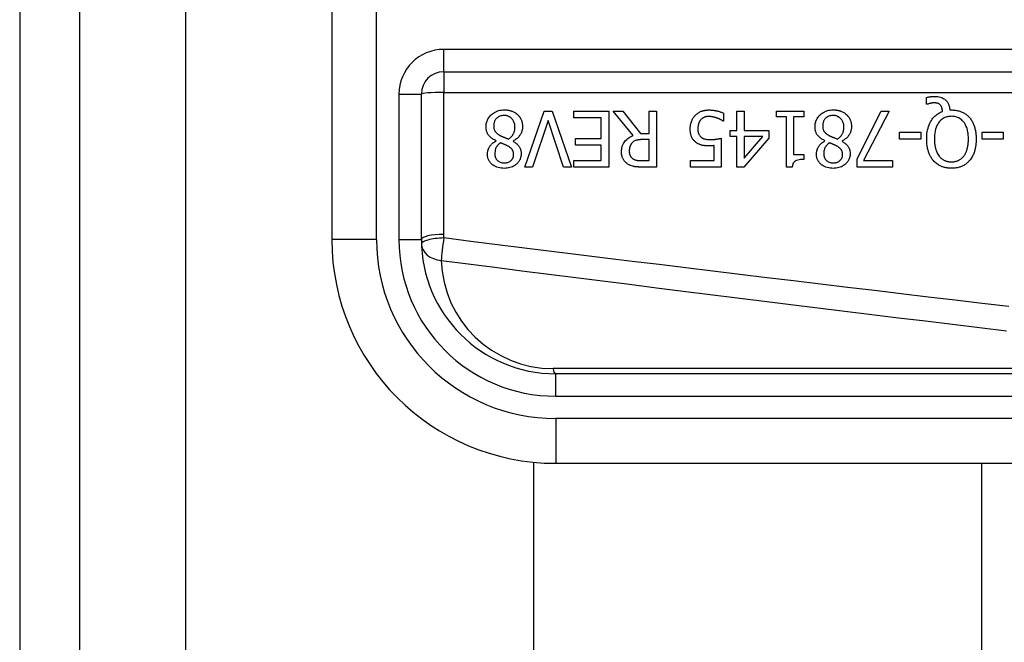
# Model space of a CAD drawing. Header units: inches. Extents: x 3.3 to 95.3, y 5.9 to 50.1.
# Tile 11 of 55: x 3.348 to 4.214, y 27.729 to 28.277. Entities that reach past the tile are written whole.
import ezdxf

# ---------------------------------------------------------------- set-up
doc = ezdxf.new("R2010")
doc.units = ezdxf.units.IN
doc.header["$MEASUREMENT"] = 0
doc.layers.add('Visible Edges(ANSI)', color=7, linetype='Continuous', lineweight=25)
doc.layers.add('Visible Tangent Edges(ANSI)', color=7, linetype='Continuous', lineweight=25)

msp = doc.modelspace()

# ---------------------------------------------------------------- linework, layer by layer
at = {"layer": 'Visible Edges(ANSI)'}
for p, q in [((3.34808, 36.02566), (3.34808, 20.51466)), ((3.40108, 20.51466), (3.40108, 36.02566)), ((3.62247, 28.45766), (3.62247, 28.08365)), ((3.72089, 28.2313), (4.37287, 28.2313)), ((3.70121, 28.08365), (3.70121, 28.21161)), ((4.14534, 28.20272), (4.14534, 28.20866)), ((3.79232, 28.14741), (3.80927, 28.19662)), ((3.80927, 28.19662), (3.81633, 28.19662)), ((3.81633, 28.19662), (3.83328, 28.14741)), ((3.83519, 28.1908), (3.83519, 28.19662)), ((3.83519, 28.19662), (3.86598, 28.19662)), ((3.86598, 28.19662), (3.86598, 28.14741)), ((3.8874, 28.17521), (3.86989, 28.19662)), ((3.86989, 28.19662), (3.87838, 28.19662)), ((3.87838, 28.19662), (3.89394, 28.17704)), ((3.90143, 28.19662), (3.90797, 28.19662)), ((3.90143, 28.17704), (3.90143, 28.19662)), ((3.90797, 28.19662), (3.90797, 28.14741)), ((3.96692, 28.19487), (3.96692, 28.18789)), ((3.97856, 28.19662), (3.9849, 28.19662)), ((3.97856, 28.17971), (3.97856, 28.19662)), ((3.9849, 28.19662), (3.9849, 28.17971)), ((4.01342, 28.1916), (4.01342, 28.19662)), ((4.01342, 28.19662), (4.03743, 28.19662)), ((4.03743, 28.19662), (4.03743, 28.1916)), ((4.08425, 28.15479), (4.10554, 28.19662)), ((4.11256, 28.19662), (4.09007, 28.15319)), ((4.10554, 28.19662), (4.11256, 28.19662)), ((4.14622, 28.20272), (4.14534, 28.20272)), ((4.16576, 28.19766), (4.16728, 28.19766)), ((3.81262, 28.18829), (3.79898, 28.14741)), ((3.82626, 28.14741), (3.81262, 28.18829)), ((3.85944, 28.1908), (3.83519, 28.1908)), ((3.85944, 28.17253), (3.85944, 28.1908)), ((3.96692, 28.18789), (3.96644, 28.18789)), ((4.02215, 28.1916), (4.01342, 28.1916)), ((4.02215, 28.14725), (4.02215, 28.1916)), ((4.02849, 28.1916), (4.02849, 28.15861)), ((4.03743, 28.1916), (4.02849, 28.1916)), ((3.9727, 28.17441), (3.9727, 28.17971)), ((3.9727, 28.17971), (3.97856, 28.17971)), ((3.9849, 28.17971), (4.00664, 28.17971)), ((4.00664, 28.17971), (4.00664, 28.17277)), ((4.12169, 28.17209), (4.12169, 28.17808)), ((4.12169, 28.17808), (4.14032, 28.17808)), ((4.14032, 28.17808), (4.14032, 28.17209)), ((4.19416, 28.17209), (4.19416, 28.17808)), ((4.19416, 28.17808), (4.21278, 28.17808)), ((4.21278, 28.17808), (4.21278, 28.17209)), ((3.76684, 28.17042), (3.76684, 28.17062)), ((3.78183, 28.17034), (3.78183, 28.17014)), ((3.83683, 28.16671), (3.83683, 28.17253)), ((3.83683, 28.17253), (3.85944, 28.17253)), ((3.89394, 28.17704), (3.90143, 28.17704)), ((3.90143, 28.17158), (3.89569, 28.17158)), ((3.90143, 28.15307), (3.90143, 28.17158)), ((3.96488, 28.17277), (3.96488, 28.14741)), ((3.97856, 28.17441), (3.9727, 28.17441)), ((3.97856, 28.14741), (3.97856, 28.17441)), ((4.00664, 28.17277), (3.98462, 28.14741)), ((3.9849, 28.17441), (3.9849, 28.15519)), ((3.9849, 28.15519), (4.00145, 28.17441)), ((4.00145, 28.17441), (3.9849, 28.17441)), ((4.05605, 28.17042), (4.05605, 28.17062)), ((4.07105, 28.17034), (4.07105, 28.17014)), ((4.14032, 28.17209), (4.12169, 28.17209)), ((4.21278, 28.17209), (4.19416, 28.17209)), ((3.85944, 28.16671), (3.83683, 28.16671)), ((3.85944, 28.15323), (3.85944, 28.16671)), ((3.95854, 28.15319), (3.95854, 28.16631)), ((3.83519, 28.15323), (3.85944, 28.15323)), ((3.83519, 28.14741), (3.83519, 28.15323)), ((3.89493, 28.15307), (3.90143, 28.15307)), ((3.93788, 28.14741), (3.93788, 28.15319)), ((3.93788, 28.15319), (3.95854, 28.15319)), ((4.02849, 28.15861), (4.03743, 28.15861)), ((4.03743, 28.15861), (4.03743, 28.15411)), ((4.08425, 28.14741), (4.08425, 28.15479)), ((4.09007, 28.15319), (4.11547, 28.15319)), ((4.11547, 28.15319), (4.11547, 28.14741)), ((3.79898, 28.14741), (3.79232, 28.14741)), ((3.83328, 28.14741), (3.82626, 28.14741)), ((3.86598, 28.14741), (3.83519, 28.14741)), ((3.90797, 28.14741), (3.89529, 28.14741)), ((3.96488, 28.14741), (3.93788, 28.14741)), ((3.98462, 28.14741), (3.97856, 28.14741)), ((4.02726, 28.14725), (4.02215, 28.14725)), ((4.11547, 28.14741), (4.08425, 28.14741)), ((4.46838, 27.96554), (3.81932, 27.96554)), ((3.80009, 21.18706), (3.80009, 27.88774)), ((3.81932, 27.8868), (4.46838, 27.8868)), ((4.19379, 27.8868), (4.19379, 21.18706))]:
    msp.add_line(p, q, dxfattribs=at)
at = {"layer": 'Visible Edges(ANSI)', "flags": 128}
for points in [[(4.14534, 28.20866), (4.14574, 28.20876), (4.14613, 28.20885), (4.14652, 28.20893), (4.1469, 28.209), (4.14727, 28.20907), (4.14763, 28.20913), (4.14798, 28.20919), (4.14831, 28.20924), (4.14863, 28.20928), (4.14894, 28.20932), (4.14924, 28.20936), (4.14952, 28.20939), (4.14981, 28.20942), (4.1501, 28.20945), (4.15039, 28.20948), (4.15068, 28.2095), (4.15097, 28.20952), (4.15126, 28.20953), (4.15155, 28.20955), (4.15184, 28.20956), (4.15213, 28.20957), (4.15242, 28.20958), (4.15271, 28.20958), (4.153, 28.20958)], [(4.15192, 28.20388), (4.15175, 28.20388), (4.15158, 28.20387), (4.15141, 28.20386), (4.15124, 28.20385), (4.15107, 28.20384), (4.1509, 28.20382), (4.15072, 28.2038), (4.15055, 28.20378), (4.15038, 28.20376), (4.1502, 28.20373), (4.15003, 28.20371), (4.14986, 28.20368), (4.14969, 28.20364), (4.14952, 28.20361), (4.14935, 28.20358), (4.14918, 28.20354), (4.14901, 28.20351), (4.14885, 28.20347), (4.14863, 28.20342), (4.14825, 28.20333), (4.14777, 28.2032), (4.14723, 28.20306), (4.1467, 28.20289), (4.14622, 28.20272)], [(4.15759, 28.20189), (4.15743, 28.20205), (4.15727, 28.20222), (4.1571, 28.20237), (4.15693, 28.20252), (4.15675, 28.20266), (4.15657, 28.20279), (4.15638, 28.20292), (4.15618, 28.20304), (4.15598, 28.20315), (4.15577, 28.20325), (4.15556, 28.20334), (4.15534, 28.20343), (4.15511, 28.2035), (4.15486, 28.20357), (4.1546, 28.20364), (4.15433, 28.20369), (4.15404, 28.20374), (4.15374, 28.20378), (4.15344, 28.20381), (4.15313, 28.20384), (4.15283, 28.20386), (4.15252, 28.20387), (4.15222, 28.20388), (4.15192, 28.20388)], [(4.153, 28.20958), (4.15417, 28.20955), (4.15533, 28.20943), (4.15647, 28.20924), (4.1576, 28.20895), (4.1587, 28.20855), (4.1597, 28.20809), (4.16057, 28.20758), (4.16131, 28.20706), (4.16193, 28.20655), (4.16244, 28.20607), (4.16289, 28.20558), (4.1633, 28.20508), (4.16368, 28.20454), (4.16403, 28.20399), (4.16434, 28.20341), (4.16463, 28.20282), (4.16487, 28.2022), (4.16509, 28.20157), (4.16527, 28.20094), (4.16542, 28.20029), (4.16555, 28.19964), (4.16564, 28.19898), (4.16571, 28.19832), (4.16576, 28.19766)], [(3.7581, 28.1829), (3.75812, 28.18377), (3.75819, 28.18462), (3.75831, 28.18547), (3.75847, 28.18631), (3.75869, 28.18714), (3.75895, 28.18796), (3.75928, 28.18876), (3.75965, 28.18954), (3.76007, 28.19029), (3.76054, 28.191), (3.76105, 28.19169), (3.7616, 28.19236), (3.76219, 28.19299), (3.76287, 28.19363), (3.76364, 28.19429), (3.76451, 28.19494), (3.76549, 28.19556), (3.76658, 28.19613), (3.76776, 28.19664), (3.76899, 28.19705), (3.77025, 28.19736), (3.77154, 28.19757), (3.77283, 28.1977), (3.77413, 28.19774)], [(3.77413, 28.19774), (3.77457, 28.19773), (3.77501, 28.19772), (3.77545, 28.1977), (3.77589, 28.19767), (3.77633, 28.19763), (3.77676, 28.19759), (3.7772, 28.19753), (3.77763, 28.19747), (3.77806, 28.19739), (3.77849, 28.1973), (3.77891, 28.19721), (3.77934, 28.1971), (3.77976, 28.19699), (3.78018, 28.19686), (3.78059, 28.19672), (3.78102, 28.19657), (3.78151, 28.19637), (3.78208, 28.19612), (3.7827, 28.19581), (3.78337, 28.19545), (3.78405, 28.19502), (3.78471, 28.19456), (3.78534, 28.19405), (3.78594, 28.19351)], [(3.94195, 28.19283), (3.94247, 28.19336), (3.94301, 28.19386), (3.94358, 28.19432), (3.94417, 28.19475), (3.94478, 28.19516), (3.94541, 28.19553), (3.94607, 28.19588), (3.94673, 28.19619), (3.94736, 28.19646), (3.94796, 28.19669), (3.94852, 28.19687), (3.94904, 28.19702), (3.94951, 28.19715), (3.94994, 28.19724), (3.95034, 28.19732), (3.95075, 28.1974), (3.95116, 28.19746), (3.95157, 28.19751), (3.95198, 28.19756), (3.95239, 28.1976), (3.9528, 28.19762), (3.95321, 28.19764), (3.95362, 28.19765), (3.95404, 28.19766)], [(3.95404, 28.19766), (3.95456, 28.19765), (3.95508, 28.19764), (3.9556, 28.19762), (3.95612, 28.19759), (3.95664, 28.19755), (3.95716, 28.1975), (3.95768, 28.19745), (3.9582, 28.19738), (3.95871, 28.19731), (3.95923, 28.19722), (3.95974, 28.19713), (3.96025, 28.19703), (3.96077, 28.19693), (3.96128, 28.19681), (3.96181, 28.19668), (3.96235, 28.19654), (3.96291, 28.19638), (3.96347, 28.19622), (3.96404, 28.19603), (3.96462, 28.19583), (3.9652, 28.19562), (3.96577, 28.19538), (3.96635, 28.19513), (3.96692, 28.19487)], [(4.04732, 28.1829), (4.04734, 28.18377), (4.04741, 28.18462), (4.04752, 28.18547), (4.04768, 28.18631), (4.0479, 28.18714), (4.04817, 28.18796), (4.04849, 28.18876), (4.04886, 28.18954), (4.04929, 28.19029), (4.04975, 28.191), (4.05026, 28.19169), (4.05081, 28.19236), (4.05141, 28.19299), (4.05208, 28.19363), (4.05285, 28.19429), (4.05372, 28.19494), (4.0547, 28.19556), (4.05579, 28.19613), (4.05698, 28.19664), (4.05821, 28.19705), (4.05947, 28.19736), (4.06075, 28.19757), (4.06205, 28.1977), (4.06335, 28.19774)], [(4.06335, 28.19774), (4.06379, 28.19773), (4.06423, 28.19772), (4.06467, 28.1977), (4.0651, 28.19767), (4.06554, 28.19763), (4.06598, 28.19759), (4.06641, 28.19753), (4.06684, 28.19747), (4.06727, 28.19739), (4.0677, 28.1973), (4.06813, 28.19721), (4.06855, 28.1971), (4.06897, 28.19699), (4.06939, 28.19686), (4.06981, 28.19672), (4.07023, 28.19657), (4.07073, 28.19637), (4.07129, 28.19612), (4.07192, 28.19581), (4.07258, 28.19545), (4.07327, 28.19502), (4.07393, 28.19456), (4.07455, 28.19405), (4.07515, 28.19351)], [(4.1455, 28.17205), (4.14553, 28.17366), (4.14561, 28.17527), (4.14576, 28.17688), (4.14598, 28.17848), (4.14627, 28.18007), (4.14665, 28.18164), (4.14711, 28.18318), (4.14766, 28.18468), (4.14828, 28.18608), (4.14893, 28.18734), (4.14962, 28.18848), (4.15031, 28.18949), (4.15101, 28.19039), (4.15169, 28.19118), (4.15234, 28.19187), (4.15302, 28.19252), (4.15373, 28.19313), (4.15447, 28.1937), (4.15524, 28.19423), (4.15605, 28.19472), (4.15687, 28.19517), (4.15771, 28.19558), (4.15858, 28.19594), (4.15946, 28.19626)], [(4.15946, 28.19626), (4.15944, 28.19647), (4.15942, 28.19667), (4.1594, 28.19688), (4.15937, 28.19708), (4.15934, 28.19729), (4.15931, 28.1975), (4.15928, 28.1977), (4.15924, 28.19791), (4.1592, 28.19811), (4.15916, 28.19831), (4.15911, 28.19852), (4.15906, 28.19872), (4.15901, 28.19892), (4.15896, 28.19912), (4.1589, 28.19932), (4.15884, 28.19952), (4.15877, 28.19973), (4.15868, 28.19998), (4.15856, 28.20028), (4.15842, 28.2006), (4.15825, 28.20094), (4.15805, 28.20127), (4.15783, 28.20159), (4.15759, 28.20189)], [(4.16728, 28.19766), (4.16802, 28.19765), (4.16876, 28.19762), (4.1695, 28.19757), (4.17024, 28.1975), (4.17097, 28.19741), (4.1717, 28.19729), (4.17242, 28.19715), (4.17314, 28.19699), (4.17385, 28.19681), (4.17456, 28.1966), (4.17526, 28.19636), (4.17595, 28.19609), (4.17664, 28.1958), (4.17731, 28.19549), (4.17797, 28.19514), (4.17861, 28.19478), (4.17925, 28.19438), (4.17986, 28.19396), (4.18046, 28.19351), (4.18104, 28.19305), (4.18159, 28.19256), (4.18213, 28.19204), (4.18265, 28.19151), (4.18315, 28.19096)], [(3.77405, 28.19283), (3.77327, 28.19281), (3.7725, 28.19274), (3.77173, 28.19261), (3.77097, 28.19243), (3.77024, 28.19218), (3.76954, 28.19187), (3.76891, 28.19153), (3.76836, 28.19116), (3.76788, 28.19078), (3.76745, 28.1904), (3.76708, 28.19001), (3.76673, 28.1896), (3.76642, 28.18917), (3.76613, 28.18872), (3.76588, 28.18825), (3.76566, 28.18776), (3.76546, 28.18726), (3.7653, 28.18674), (3.76516, 28.18622), (3.76506, 28.18569), (3.76498, 28.18516), (3.76492, 28.18462), (3.76489, 28.18408), (3.76488, 28.18354)], [(3.78351, 28.18254), (3.78348, 28.18333), (3.78342, 28.18411), (3.7833, 28.18489), (3.78313, 28.18565), (3.78291, 28.1864), (3.78263, 28.18714), (3.7823, 28.18783), (3.78194, 28.18845), (3.78155, 28.18902), (3.78115, 28.18954), (3.78074, 28.19), (3.78033, 28.19041), (3.7799, 28.19079), (3.77945, 28.19115), (3.77898, 28.19147), (3.77849, 28.19176), (3.77797, 28.19202), (3.77744, 28.19224), (3.77689, 28.19243), (3.77634, 28.19258), (3.77578, 28.19269), (3.77521, 28.19277), (3.77463, 28.19282), (3.77405, 28.19283)], [(3.78594, 28.19351), (3.78623, 28.19322), (3.78652, 28.19292), (3.78679, 28.19261), (3.78706, 28.1923), (3.78731, 28.19197), (3.78755, 28.19165), (3.78778, 28.19131), (3.788, 28.19097), (3.78821, 28.19061), (3.78841, 28.19026), (3.7886, 28.18989), (3.78878, 28.18952), (3.78895, 28.18914), (3.78912, 28.18873), (3.78929, 28.18828), (3.78945, 28.1878), (3.7896, 28.18727), (3.78975, 28.18671), (3.78988, 28.18611), (3.78998, 28.1855), (3.79006, 28.18488), (3.79012, 28.18426), (3.79016, 28.18364), (3.79017, 28.18302)], [(3.9376, 28.18099), (3.93761, 28.18148), (3.93763, 28.18197), (3.93765, 28.18245), (3.93769, 28.18294), (3.93775, 28.18342), (3.93781, 28.1839), (3.93788, 28.18438), (3.93797, 28.18486), (3.93807, 28.18533), (3.93819, 28.1858), (3.93831, 28.18627), (3.93845, 28.18674), (3.93861, 28.1872), (3.93878, 28.18766), (3.93896, 28.18813), (3.93918, 28.18862), (3.93941, 28.18913), (3.93968, 28.18964), (3.93997, 28.19017), (3.9403, 28.1907), (3.94066, 28.19123), (3.94105, 28.19177), (3.94148, 28.1923), (3.94195, 28.19283)], [(3.94682, 28.18896), (3.94665, 28.18876), (3.94648, 28.18854), (3.94633, 28.18833), (3.94618, 28.18811), (3.94603, 28.18789), (3.9459, 28.18766), (3.94576, 28.18743), (3.94564, 28.1872), (3.94552, 28.18696), (3.94541, 28.18672), (3.9453, 28.18648), (3.9452, 28.18623), (3.9451, 28.18598), (3.94501, 28.18573), (3.94492, 28.18547), (3.94483, 28.18517), (3.94474, 28.18482), (3.94464, 28.18443), (3.94456, 28.18398), (3.94447, 28.18349), (3.94441, 28.18294), (3.94435, 28.18233), (3.94432, 28.18167), (3.9443, 28.18095)], [(3.95392, 28.19195), (3.95367, 28.19195), (3.95343, 28.19194), (3.95319, 28.19193), (3.95296, 28.19191), (3.95272, 28.19189), (3.95248, 28.19186), (3.95225, 28.19183), (3.95201, 28.19179), (3.95178, 28.19174), (3.95155, 28.19169), (3.95131, 28.19164), (3.95108, 28.19158), (3.95085, 28.19151), (3.95063, 28.19144), (3.9504, 28.19136), (3.95017, 28.19128), (3.94993, 28.19119), (3.94961, 28.19106), (3.94921, 28.19086), (3.94874, 28.1906), (3.94823, 28.19026), (3.94772, 28.18986), (3.94725, 28.18943), (3.94682, 28.18896)], [(3.96113, 28.19052), (3.96093, 28.19059), (3.96073, 28.19066), (3.96052, 28.19073), (3.96032, 28.19079), (3.96011, 28.19086), (3.9599, 28.19093), (3.9597, 28.19099), (3.95949, 28.19106), (3.95928, 28.19112), (3.95907, 28.19118), (3.95886, 28.19124), (3.95865, 28.1913), (3.95844, 28.19136), (3.95823, 28.19141), (3.95802, 28.19146), (3.95781, 28.19152), (3.9576, 28.19157), (3.95737, 28.19162), (3.95703, 28.19169), (3.9566, 28.19176), (3.95608, 28.19184), (3.95546, 28.1919), (3.95474, 28.19194), (3.95392, 28.19195)], [(3.96644, 28.18789), (3.96633, 28.18796), (3.96621, 28.18805), (3.96609, 28.18813), (3.96595, 28.18822), (3.9658, 28.18831), (3.96565, 28.18841), (3.96548, 28.18851), (3.9653, 28.18861), (3.96512, 28.18872), (3.96492, 28.18883), (3.96471, 28.18894), (3.9645, 28.18905), (3.96427, 28.18917), (3.96404, 28.18928), (3.96379, 28.1894), (3.96353, 28.18952), (3.96327, 28.18964), (3.96299, 28.18977), (3.96271, 28.18989), (3.96241, 28.19002), (3.96211, 28.19014), (3.96179, 28.19027), (3.96147, 28.19039), (3.96113, 28.19052)], [(4.06327, 28.19283), (4.06249, 28.19281), (4.06171, 28.19274), (4.06094, 28.19261), (4.06019, 28.19243), (4.05945, 28.19218), (4.05875, 28.19187), (4.05813, 28.19153), (4.05757, 28.19116), (4.05709, 28.19078), (4.05667, 28.1904), (4.05629, 28.19001), (4.05595, 28.1896), (4.05563, 28.18917), (4.05535, 28.18872), (4.05509, 28.18825), (4.05487, 28.18776), (4.05467, 28.18726), (4.05451, 28.18674), (4.05438, 28.18622), (4.05427, 28.18569), (4.05419, 28.18516), (4.05414, 28.18462), (4.05411, 28.18408), (4.0541, 28.18354)], [(4.07272, 28.18254), (4.0727, 28.18333), (4.07263, 28.18411), (4.07252, 28.18489), (4.07235, 28.18565), (4.07212, 28.1864), (4.07184, 28.18714), (4.07151, 28.18783), (4.07115, 28.18845), (4.07077, 28.18902), (4.07036, 28.18954), (4.06995, 28.19), (4.06954, 28.19041), (4.06911, 28.19079), (4.06866, 28.19115), (4.06819, 28.19147), (4.0677, 28.19176), (4.06719, 28.19202), (4.06665, 28.19224), (4.06611, 28.19243), (4.06555, 28.19258), (4.06499, 28.19269), (4.06442, 28.19277), (4.06385, 28.19282), (4.06327, 28.19283)], [(4.07515, 28.19351), (4.07545, 28.19322), (4.07573, 28.19292), (4.07601, 28.19261), (4.07627, 28.1923), (4.07652, 28.19197), (4.07676, 28.19165), (4.077, 28.19131), (4.07722, 28.19097), (4.07743, 28.19061), (4.07763, 28.19026), (4.07782, 28.18989), (4.078, 28.18952), (4.07816, 28.18914), (4.07833, 28.18873), (4.0785, 28.18828), (4.07866, 28.1878), (4.07882, 28.18727), (4.07896, 28.18671), (4.07909, 28.18611), (4.0792, 28.1855), (4.07928, 28.18488), (4.07933, 28.18426), (4.07937, 28.18364), (4.07938, 28.18302)], [(4.16724, 28.19207), (4.1664, 28.19205), (4.16556, 28.19199), (4.16473, 28.19189), (4.16391, 28.19173), (4.1631, 28.19153), (4.16231, 28.19128), (4.16152, 28.19097), (4.16077, 28.19061), (4.16004, 28.19021), (4.15935, 28.18976), (4.15868, 28.18926), (4.15805, 28.18872), (4.15743, 28.18813), (4.15675, 28.18739), (4.15601, 28.18644), (4.15526, 28.18528), (4.15451, 28.18387), (4.15386, 28.18227), (4.15334, 28.18063), (4.15294, 28.17894), (4.15265, 28.17724), (4.15246, 28.17552), (4.15236, 28.17378), (4.15232, 28.17205)], [(4.18219, 28.17205), (4.18218, 28.17307), (4.18214, 28.1741), (4.18208, 28.17513), (4.18199, 28.17616), (4.18186, 28.17719), (4.18171, 28.17821), (4.18151, 28.17922), (4.18128, 28.18023), (4.181, 28.18121), (4.18068, 28.18218), (4.1803, 28.18316), (4.17984, 28.18417), (4.17929, 28.1852), (4.17862, 28.18623), (4.17784, 28.18725), (4.17694, 28.18824), (4.17596, 28.18914), (4.17489, 28.18992), (4.17374, 28.1906), (4.17252, 28.19115), (4.17124, 28.19157), (4.16992, 28.19186), (4.16859, 28.19202), (4.16724, 28.19207)], [(4.18315, 28.19096), (4.18364, 28.19036), (4.18411, 28.18975), (4.18456, 28.18912), (4.18498, 28.18847), (4.18537, 28.18782), (4.18574, 28.18714), (4.18609, 28.18646), (4.18642, 28.18576), (4.18672, 28.18505), (4.187, 28.18433), (4.18727, 28.18359), (4.18752, 28.18284), (4.18775, 28.18206), (4.18796, 28.18127), (4.18815, 28.18045), (4.18833, 28.17961), (4.18849, 28.17875), (4.18862, 28.17787), (4.18874, 28.17696), (4.18884, 28.17603), (4.18891, 28.17508), (4.18897, 28.17409), (4.189, 28.17309), (4.18901, 28.17205)], [(3.76684, 28.17062), (3.76614, 28.17095), (3.76545, 28.17131), (3.76478, 28.17169), (3.76412, 28.1721), (3.76347, 28.17253), (3.76285, 28.17299), (3.76225, 28.17347), (3.76167, 28.17399), (3.76113, 28.17453), (3.76064, 28.17509), (3.76021, 28.17563), (3.75983, 28.17618), (3.75951, 28.17672), (3.75923, 28.17726), (3.759, 28.1778), (3.75879, 28.17834), (3.75862, 28.1789), (3.75847, 28.17945), (3.75836, 28.18002), (3.75826, 28.18059), (3.75819, 28.18117), (3.75814, 28.18174), (3.75811, 28.18232), (3.7581, 28.1829)], [(3.76488, 28.18354), (3.76489, 28.18301), (3.76492, 28.18248), (3.76498, 28.18194), (3.76506, 28.18141), (3.76516, 28.18089), (3.7653, 28.18038), (3.76548, 28.17988), (3.76568, 28.17942), (3.76589, 28.17901), (3.76612, 28.17865), (3.76637, 28.17832), (3.76662, 28.17802), (3.76688, 28.17774), (3.76716, 28.17747), (3.76746, 28.17721), (3.76777, 28.17695), (3.7681, 28.17669), (3.76844, 28.17645), (3.76879, 28.1762), (3.76916, 28.17597), (3.76953, 28.17574), (3.7699, 28.17551), (3.77028, 28.1753), (3.77066, 28.17509)], [(3.77788, 28.17201), (3.77824, 28.17226), (3.77859, 28.17251), (3.77892, 28.17277), (3.77925, 28.17304), (3.77957, 28.17333), (3.77988, 28.17362), (3.78018, 28.17392), (3.78047, 28.17423), (3.78074, 28.17455), (3.78101, 28.17489), (3.78127, 28.17523), (3.78151, 28.17559), (3.78176, 28.17597), (3.782, 28.1764), (3.78225, 28.17686), (3.78249, 28.17738), (3.78272, 28.17794), (3.78293, 28.17855), (3.78311, 28.1792), (3.78326, 28.17986), (3.78337, 28.18052), (3.78345, 28.18119), (3.78349, 28.18187), (3.78351, 28.18254)], [(3.79017, 28.18302), (3.79016, 28.18248), (3.79013, 28.18195), (3.79008, 28.18142), (3.79001, 28.1809), (3.78992, 28.18038), (3.78981, 28.17986), (3.78968, 28.17935), (3.78952, 28.17884), (3.78935, 28.17833), (3.78916, 28.17783), (3.78893, 28.17732), (3.78867, 28.17679), (3.78836, 28.17623), (3.78801, 28.17564), (3.7876, 28.17505), (3.78714, 28.17445), (3.78662, 28.17384), (3.78603, 28.17324), (3.7854, 28.17266), (3.78474, 28.17212), (3.78405, 28.17162), (3.78333, 28.17116), (3.78259, 28.17073), (3.78183, 28.17034)], [(3.94267, 28.1691), (3.94217, 28.1695), (3.94169, 28.16992), (3.94124, 28.17036), (3.94081, 28.17083), (3.94041, 28.17131), (3.94003, 28.17182), (3.93967, 28.17235), (3.93935, 28.1729), (3.93906, 28.17345), (3.93881, 28.17398), (3.93859, 28.17451), (3.93841, 28.17502), (3.93826, 28.17553), (3.93813, 28.17602), (3.93802, 28.1765), (3.93792, 28.17699), (3.93784, 28.17749), (3.93778, 28.17798), (3.93772, 28.17849), (3.93768, 28.17899), (3.93764, 28.17949), (3.93762, 28.17999), (3.93761, 28.18049), (3.9376, 28.18099)], [(3.9443, 28.18095), (3.94431, 28.18067), (3.94431, 28.18039), (3.94432, 28.18012), (3.94434, 28.17984), (3.94436, 28.17957), (3.94438, 28.1793), (3.94441, 28.17903), (3.94445, 28.17876), (3.94449, 28.1785), (3.94454, 28.17824), (3.9446, 28.17798), (3.94466, 28.17773), (3.94472, 28.17748), (3.9448, 28.17724), (3.94488, 28.177), (3.94497, 28.17677), (3.94507, 28.17652), (3.94522, 28.17622), (3.94541, 28.17585), (3.94566, 28.17545), (3.94597, 28.17501), (3.94631, 28.1746), (3.94669, 28.17421), (3.9471, 28.17385)], [(4.05605, 28.17062), (4.05535, 28.17095), (4.05467, 28.17131), (4.05399, 28.17169), (4.05333, 28.1721), (4.05269, 28.17253), (4.05206, 28.17299), (4.05146, 28.17347), (4.05089, 28.17399), (4.05034, 28.17453), (4.04985, 28.17509), (4.04942, 28.17563), (4.04905, 28.17618), (4.04872, 28.17672), (4.04845, 28.17726), (4.04821, 28.1778), (4.04801, 28.17834), (4.04783, 28.1789), (4.04769, 28.17945), (4.04757, 28.18002), (4.04747, 28.18059), (4.0474, 28.18117), (4.04735, 28.18174), (4.04733, 28.18232), (4.04732, 28.1829)], [(4.0541, 28.18354), (4.05411, 28.18301), (4.05414, 28.18248), (4.05419, 28.18194), (4.05427, 28.18141), (4.05438, 28.18089), (4.05452, 28.18038), (4.05469, 28.17988), (4.05489, 28.17942), (4.05511, 28.17901), (4.05534, 28.17865), (4.05558, 28.17832), (4.05584, 28.17802), (4.0561, 28.17774), (4.05638, 28.17747), (4.05667, 28.17721), (4.05699, 28.17695), (4.05732, 28.17669), (4.05766, 28.17645), (4.05801, 28.1762), (4.05837, 28.17597), (4.05874, 28.17574), (4.05911, 28.17551), (4.0595, 28.1753), (4.05988, 28.17509)], [(4.0671, 28.17201), (4.06745, 28.17226), (4.0678, 28.17251), (4.06814, 28.17277), (4.06847, 28.17304), (4.06878, 28.17333), (4.06909, 28.17362), (4.06939, 28.17392), (4.06968, 28.17423), (4.06996, 28.17455), (4.07022, 28.17489), (4.07048, 28.17523), (4.07072, 28.17559), (4.07097, 28.17597), (4.07122, 28.1764), (4.07146, 28.17686), (4.0717, 28.17738), (4.07193, 28.17794), (4.07214, 28.17855), (4.07232, 28.1792), (4.07247, 28.17986), (4.07258, 28.18052), (4.07266, 28.18119), (4.07271, 28.18187), (4.07272, 28.18254)], [(4.07938, 28.18302), (4.07937, 28.18248), (4.07934, 28.18195), (4.07929, 28.18142), (4.07922, 28.1809), (4.07913, 28.18038), (4.07902, 28.17986), (4.07889, 28.17935), (4.07874, 28.17884), (4.07856, 28.17833), (4.07837, 28.17783), (4.07815, 28.17732), (4.07788, 28.17679), (4.07758, 28.17623), (4.07722, 28.17564), (4.07682, 28.17505), (4.07636, 28.17445), (4.07583, 28.17384), (4.07525, 28.17324), (4.07461, 28.17266), (4.07395, 28.17212), (4.07326, 28.17162), (4.07255, 28.17116), (4.07181, 28.17073), (4.07105, 28.17034)], [(3.75934, 28.15881), (3.75935, 28.15927), (3.75937, 28.15972), (3.75942, 28.16016), (3.75948, 28.1606), (3.75956, 28.16104), (3.75966, 28.16148), (3.75977, 28.16191), (3.7599, 28.16235), (3.76004, 28.16277), (3.7602, 28.1632), (3.76038, 28.16364), (3.76061, 28.16413), (3.76088, 28.16466), (3.76119, 28.16522), (3.76155, 28.1658), (3.76197, 28.1664), (3.76245, 28.167), (3.76298, 28.1676), (3.76355, 28.16816), (3.76415, 28.16868), (3.76478, 28.16917), (3.76544, 28.16962), (3.76613, 28.17004), (3.76684, 28.17042)], [(3.7707, 28.16874), (3.77048, 28.16857), (3.77025, 28.16839), (3.77003, 28.16821), (3.76981, 28.16802), (3.76959, 28.16783), (3.76937, 28.16763), (3.76916, 28.16743), (3.76895, 28.16722), (3.76875, 28.16702), (3.76855, 28.1668), (3.76836, 28.16659), (3.76817, 28.16636), (3.76799, 28.16614), (3.76781, 28.16591), (3.76764, 28.16568), (3.76748, 28.16544), (3.76733, 28.1652), (3.76711, 28.16482), (3.76683, 28.16424), (3.76651, 28.16344), (3.76621, 28.16243), (3.76598, 28.16127), (3.76584, 28.16009), (3.7658, 28.15889)], [(3.77066, 28.17509), (3.77082, 28.175), (3.77098, 28.17491), (3.77114, 28.17483), (3.77131, 28.17474), (3.77149, 28.17465), (3.77168, 28.17457), (3.77187, 28.17448), (3.77208, 28.17439), (3.7723, 28.17429), (3.77253, 28.17419), (3.77277, 28.17409), (3.77303, 28.17398), (3.77331, 28.17386), (3.77361, 28.17374), (3.77393, 28.17361), (3.77427, 28.17347), (3.77463, 28.17333), (3.77501, 28.17317), (3.77542, 28.17301), (3.77586, 28.17283), (3.77632, 28.17265), (3.77681, 28.17245), (3.77733, 28.17224), (3.77788, 28.17201)], [(3.77764, 28.16567), (3.7775, 28.16575), (3.77734, 28.16584), (3.77716, 28.16593), (3.77697, 28.16604), (3.77675, 28.16615), (3.77652, 28.16627), (3.77627, 28.16639), (3.77601, 28.16652), (3.77573, 28.16666), (3.77544, 28.1668), (3.77514, 28.16694), (3.77483, 28.16708), (3.77451, 28.16723), (3.77419, 28.16738), (3.77385, 28.16753), (3.77351, 28.16767), (3.77317, 28.16782), (3.77282, 28.16796), (3.77247, 28.1681), (3.77211, 28.16824), (3.77176, 28.16838), (3.77141, 28.1685), (3.77105, 28.16863), (3.7707, 28.16874)], [(3.78183, 28.17014), (3.78224, 28.16989), (3.78266, 28.16964), (3.78306, 28.16937), (3.78347, 28.1691), (3.78387, 28.16882), (3.78426, 28.16852), (3.78464, 28.16822), (3.78502, 28.1679), (3.78538, 28.16758), (3.78574, 28.16724), (3.78608, 28.1669), (3.7864, 28.16654), (3.78671, 28.16618), (3.78701, 28.1658), (3.78731, 28.16537), (3.78761, 28.16489), (3.7879, 28.16434), (3.78818, 28.16373), (3.78843, 28.16304), (3.78863, 28.1623), (3.78879, 28.16155), (3.78889, 28.16079), (3.78895, 28.16002), (3.78897, 28.15925)], [(3.87719, 28.16077), (3.87719, 28.16126), (3.87721, 28.16175), (3.87724, 28.16224), (3.87728, 28.16272), (3.87734, 28.16321), (3.87741, 28.16369), (3.87749, 28.16417), (3.87759, 28.16465), (3.87771, 28.16512), (3.87784, 28.16559), (3.87798, 28.16606), (3.87815, 28.16652), (3.87833, 28.16698), (3.87857, 28.16753), (3.87892, 28.16822), (3.8794, 28.16902), (3.88001, 28.1699), (3.88079, 28.17083), (3.88172, 28.17178), (3.88273, 28.17264), (3.88381, 28.17341), (3.88496, 28.1741), (3.88616, 28.1747), (3.8874, 28.17521)], [(3.8868, 28.16902), (3.88657, 28.1688), (3.88636, 28.16858), (3.88615, 28.16834), (3.88596, 28.1681), (3.88577, 28.16785), (3.8856, 28.1676), (3.88543, 28.16734), (3.88527, 28.16707), (3.88513, 28.16679), (3.88499, 28.16651), (3.88486, 28.16622), (3.88474, 28.16592), (3.88463, 28.1656), (3.88452, 28.16526), (3.88442, 28.16491), (3.88433, 28.16454), (3.88425, 28.16415), (3.88418, 28.16374), (3.88413, 28.16334), (3.88408, 28.16293), (3.88405, 28.16252), (3.88402, 28.16211), (3.88401, 28.1617), (3.88401, 28.16129)], [(3.89569, 28.17158), (3.89541, 28.17157), (3.89512, 28.17157), (3.89483, 28.17156), (3.89455, 28.17155), (3.89426, 28.17154), (3.89397, 28.17153), (3.89368, 28.17151), (3.89339, 28.17149), (3.89311, 28.17146), (3.89282, 28.17143), (3.89253, 28.1714), (3.89225, 28.17136), (3.89196, 28.17132), (3.89168, 28.17128), (3.8914, 28.17123), (3.89111, 28.17118), (3.89083, 28.17113), (3.89055, 28.17107), (3.89014, 28.17096), (3.88956, 28.17078), (3.88887, 28.17049), (3.88813, 28.17008), (3.88743, 28.16959), (3.8868, 28.16902)], [(3.95408, 28.16603), (3.95372, 28.16603), (3.95336, 28.16604), (3.95299, 28.16605), (3.95262, 28.16606), (3.95226, 28.16607), (3.95188, 28.16609), (3.95151, 28.16611), (3.95114, 28.16614), (3.95077, 28.16617), (3.95039, 28.16621), (3.95002, 28.16625), (3.94965, 28.16629), (3.94929, 28.16634), (3.94892, 28.1664), (3.94856, 28.16646), (3.94821, 28.16653), (3.94785, 28.16661), (3.94748, 28.1667), (3.94694, 28.16685), (3.94622, 28.1671), (3.94536, 28.16746), (3.94442, 28.16794), (3.94353, 28.16849), (3.94267, 28.1691)], [(3.9471, 28.17385), (3.94735, 28.17364), (3.94761, 28.17344), (3.94788, 28.17325), (3.94815, 28.17307), (3.94844, 28.17291), (3.94873, 28.17276), (3.94902, 28.17262), (3.94933, 28.17249), (3.94964, 28.17237), (3.94996, 28.17227), (3.95029, 28.17217), (3.95063, 28.17208), (3.95098, 28.17199), (3.95133, 28.17192), (3.9517, 28.17185), (3.95207, 28.17179), (3.95244, 28.17174), (3.95282, 28.17169), (3.9532, 28.17166), (3.95359, 28.17163), (3.95398, 28.1716), (3.95437, 28.17159), (3.95476, 28.17158), (3.95515, 28.17158)], [(3.95515, 28.17158), (3.95559, 28.17158), (3.95603, 28.17159), (3.95647, 28.1716), (3.95691, 28.17162), (3.95735, 28.17165), (3.95779, 28.17168), (3.95823, 28.17171), (3.95867, 28.17175), (3.95911, 28.1718), (3.95955, 28.17185), (3.96, 28.17191), (3.96045, 28.17197), (3.96089, 28.17204), (3.96133, 28.17211), (3.96177, 28.17218), (3.96219, 28.17225), (3.9626, 28.17232), (3.963, 28.1724), (3.96337, 28.17247), (3.96373, 28.17253), (3.96406, 28.1726), (3.96437, 28.17266), (3.96464, 28.17272), (3.96488, 28.17277)], [(4.04855, 28.15881), (4.04856, 28.15927), (4.04859, 28.15972), (4.04863, 28.16016), (4.04869, 28.1606), (4.04877, 28.16104), (4.04887, 28.16148), (4.04898, 28.16191), (4.04911, 28.16235), (4.04925, 28.16277), (4.04941, 28.1632), (4.0496, 28.16364), (4.04982, 28.16413), (4.05009, 28.16466), (4.0504, 28.16522), (4.05077, 28.1658), (4.05118, 28.1664), (4.05166, 28.167), (4.05219, 28.1676), (4.05276, 28.16816), (4.05336, 28.16868), (4.054, 28.16917), (4.05465, 28.16962), (4.05534, 28.17004), (4.05605, 28.17042)], [(4.05992, 28.16874), (4.05969, 28.16857), (4.05947, 28.16839), (4.05924, 28.16821), (4.05902, 28.16802), (4.0588, 28.16783), (4.05859, 28.16763), (4.05838, 28.16743), (4.05817, 28.16722), (4.05796, 28.16702), (4.05776, 28.1668), (4.05757, 28.16659), (4.05738, 28.16636), (4.0572, 28.16614), (4.05703, 28.16591), (4.05686, 28.16568), (4.0567, 28.16544), (4.05654, 28.1652), (4.05633, 28.16482), (4.05604, 28.16424), (4.05573, 28.16344), (4.05542, 28.16243), (4.05519, 28.16127), (4.05506, 28.16009), (4.05501, 28.15889)], [(4.05988, 28.17509), (4.06003, 28.175), (4.06019, 28.17491), (4.06036, 28.17483), (4.06053, 28.17474), (4.0607, 28.17465), (4.06089, 28.17457), (4.06108, 28.17448), (4.06129, 28.17439), (4.06151, 28.17429), (4.06174, 28.17419), (4.06199, 28.17409), (4.06225, 28.17398), (4.06253, 28.17386), (4.06283, 28.17374), (4.06314, 28.17361), (4.06348, 28.17347), (4.06384, 28.17333), (4.06423, 28.17317), (4.06464, 28.17301), (4.06507, 28.17283), (4.06553, 28.17265), (4.06602, 28.17245), (4.06655, 28.17224), (4.0671, 28.17201)], [(4.06686, 28.16567), (4.06672, 28.16575), (4.06656, 28.16584), (4.06638, 28.16593), (4.06618, 28.16604), (4.06596, 28.16615), (4.06573, 28.16627), (4.06548, 28.16639), (4.06522, 28.16652), (4.06494, 28.16666), (4.06466, 28.1668), (4.06436, 28.16694), (4.06405, 28.16708), (4.06373, 28.16723), (4.0634, 28.16738), (4.06307, 28.16753), (4.06273, 28.16767), (4.06238, 28.16782), (4.06203, 28.16796), (4.06168, 28.1681), (4.06133, 28.16824), (4.06097, 28.16838), (4.06062, 28.1685), (4.06027, 28.16863), (4.05992, 28.16874)], [(4.07105, 28.17014), (4.07146, 28.16989), (4.07187, 28.16964), (4.07228, 28.16937), (4.07268, 28.1691), (4.07308, 28.16882), (4.07347, 28.16852), (4.07386, 28.16822), (4.07423, 28.1679), (4.0746, 28.16758), (4.07495, 28.16724), (4.07529, 28.1669), (4.07562, 28.16654), (4.07593, 28.16618), (4.07622, 28.1658), (4.07652, 28.16537), (4.07683, 28.16489), (4.07712, 28.16434), (4.07739, 28.16373), (4.07764, 28.16304), (4.07785, 28.1623), (4.078, 28.16155), (4.0781, 28.16079), (4.07816, 28.16002), (4.07818, 28.15925)], [(4.1514, 28.15307), (4.15094, 28.15363), (4.1505, 28.1542), (4.15009, 28.15478), (4.14969, 28.15538), (4.14932, 28.15599), (4.14896, 28.15662), (4.14863, 28.15725), (4.14831, 28.1579), (4.14802, 28.15856), (4.14774, 28.15922), (4.14748, 28.1599), (4.14723, 28.1606), (4.14699, 28.16133), (4.14676, 28.1621), (4.14654, 28.16291), (4.14634, 28.16375), (4.14616, 28.16464), (4.146, 28.16556), (4.14585, 28.16653), (4.14573, 28.16754), (4.14563, 28.1686), (4.14556, 28.1697), (4.14552, 28.17085), (4.1455, 28.17205)], [(4.15232, 28.17205), (4.15232, 28.1715), (4.15234, 28.17095), (4.15235, 28.1704), (4.15238, 28.16984), (4.15241, 28.16929), (4.15245, 28.16873), (4.1525, 28.16818), (4.15256, 28.16762), (4.15263, 28.16707), (4.15271, 28.16652), (4.1528, 28.16597), (4.1529, 28.16542), (4.15301, 28.16488), (4.15313, 28.16434), (4.15326, 28.16381), (4.15341, 28.16327), (4.15358, 28.16268), (4.15381, 28.16201), (4.15407, 28.16127), (4.1544, 28.16048), (4.15478, 28.15966), (4.15523, 28.15882), (4.15575, 28.15797), (4.15635, 28.15714)], [(4.17816, 28.15714), (4.17847, 28.15754), (4.17875, 28.15795), (4.17902, 28.15838), (4.17928, 28.15881), (4.17952, 28.15925), (4.17975, 28.15969), (4.17997, 28.16015), (4.18017, 28.16061), (4.18037, 28.16107), (4.18054, 28.16154), (4.18071, 28.16202), (4.18087, 28.1625), (4.18104, 28.16303), (4.1812, 28.16361), (4.18135, 28.16422), (4.1815, 28.16489), (4.18165, 28.1656), (4.18178, 28.16636), (4.18189, 28.16718), (4.18199, 28.16804), (4.18208, 28.16896), (4.18214, 28.16993), (4.18218, 28.17096), (4.18219, 28.17205)], [(4.18901, 28.17205), (4.18901, 28.17126), (4.18899, 28.17045), (4.18895, 28.16965), (4.1889, 28.16885), (4.18884, 28.16804), (4.18876, 28.16724), (4.18866, 28.16644), (4.18854, 28.16564), (4.18841, 28.16484), (4.18825, 28.16405), (4.18808, 28.16327), (4.18788, 28.16249), (4.18766, 28.16172), (4.18742, 28.16096), (4.18715, 28.16019), (4.18685, 28.15941), (4.18652, 28.15862), (4.18615, 28.15782), (4.18575, 28.15701), (4.18531, 28.15621), (4.18482, 28.15541), (4.1843, 28.15462), (4.18373, 28.15384), (4.18311, 28.15307)], [(3.78235, 28.1585), (3.78235, 28.15876), (3.78234, 28.15902), (3.78232, 28.15928), (3.78229, 28.15954), (3.78226, 28.1598), (3.78222, 28.16006), (3.78216, 28.16031), (3.7821, 28.16056), (3.78203, 28.16082), (3.78196, 28.16106), (3.78187, 28.16131), (3.78176, 28.16156), (3.78164, 28.16184), (3.78147, 28.16214), (3.78127, 28.16248), (3.78101, 28.16285), (3.7807, 28.16323), (3.78034, 28.16363), (3.77993, 28.16403), (3.77951, 28.1644), (3.77906, 28.16475), (3.7786, 28.16508), (3.77813, 28.16538), (3.77764, 28.16567)], [(3.88277, 28.15), (3.88223, 28.15036), (3.88172, 28.15075), (3.88123, 28.15116), (3.88076, 28.1516), (3.88032, 28.15205), (3.8799, 28.15253), (3.8795, 28.15304), (3.87913, 28.15356), (3.8788, 28.15409), (3.87852, 28.15459), (3.87828, 28.15508), (3.87807, 28.15556), (3.8779, 28.15601), (3.87776, 28.15645), (3.87764, 28.15687), (3.87754, 28.1573), (3.87745, 28.15772), (3.87738, 28.15816), (3.87732, 28.15859), (3.87727, 28.15902), (3.87723, 28.15946), (3.87721, 28.1599), (3.87719, 28.16033), (3.87719, 28.16077)], [(3.88401, 28.16129), (3.88401, 28.16101), (3.88402, 28.16074), (3.88403, 28.16047), (3.88406, 28.1602), (3.88409, 28.15993), (3.88412, 28.15966), (3.88417, 28.15939), (3.88422, 28.15913), (3.88428, 28.15886), (3.88435, 28.1586), (3.88443, 28.15834), (3.88452, 28.15808), (3.88461, 28.15783), (3.88472, 28.15757), (3.88485, 28.1573), (3.885, 28.15702), (3.88517, 28.15672), (3.88538, 28.15641), (3.88562, 28.1561), (3.88588, 28.1558), (3.88617, 28.15551), (3.88647, 28.15524), (3.88678, 28.15498), (3.88712, 28.15475)], [(3.95854, 28.16631), (3.95839, 28.16629), (3.95823, 28.16627), (3.95807, 28.16625), (3.95791, 28.16623), (3.95776, 28.16622), (3.9576, 28.1662), (3.95744, 28.16619), (3.95728, 28.16617), (3.95713, 28.16616), (3.95697, 28.16614), (3.95681, 28.16613), (3.95665, 28.16612), (3.95649, 28.16611), (3.95633, 28.1661), (3.95616, 28.16609), (3.95596, 28.16608), (3.95576, 28.16607), (3.95554, 28.16606), (3.95531, 28.16605), (3.95508, 28.16605), (3.95483, 28.16604), (3.95458, 28.16604), (3.95433, 28.16603), (3.95408, 28.16603)], [(4.07156, 28.1585), (4.07156, 28.15876), (4.07155, 28.15902), (4.07153, 28.15928), (4.07151, 28.15954), (4.07147, 28.1598), (4.07143, 28.16006), (4.07138, 28.16031), (4.07132, 28.16056), (4.07125, 28.16082), (4.07117, 28.16106), (4.07108, 28.16131), (4.07098, 28.16156), (4.07085, 28.16184), (4.07069, 28.16214), (4.07048, 28.16248), (4.07023, 28.16285), (4.06992, 28.16323), (4.06955, 28.16363), (4.06915, 28.16403), (4.06872, 28.1644), (4.06828, 28.16475), (4.06781, 28.16508), (4.06734, 28.16538), (4.06686, 28.16567)], [(3.77413, 28.14629), (3.7728, 28.14633), (3.77148, 28.14644), (3.77016, 28.14664), (3.76887, 28.14694), (3.7676, 28.14734), (3.76641, 28.14784), (3.76537, 28.14838), (3.76447, 28.14895), (3.76372, 28.14952), (3.7631, 28.15006), (3.76258, 28.15056), (3.76211, 28.15108), (3.76167, 28.15161), (3.76126, 28.15218), (3.76089, 28.15276), (3.76056, 28.15338), (3.76026, 28.15401), (3.76001, 28.15467), (3.7598, 28.15534), (3.75963, 28.15602), (3.7595, 28.15671), (3.75941, 28.15741), (3.75936, 28.15811), (3.75934, 28.15881)], [(3.7658, 28.15889), (3.76581, 28.1585), (3.76583, 28.15811), (3.76587, 28.15772), (3.76593, 28.15733), (3.76601, 28.15695), (3.76611, 28.15657), (3.76623, 28.15619), (3.76637, 28.15582), (3.76652, 28.15546), (3.7667, 28.15511), (3.7669, 28.15477), (3.76711, 28.15445), (3.76734, 28.15413), (3.76759, 28.15383), (3.76785, 28.15353), (3.76815, 28.15324), (3.76856, 28.15288), (3.76909, 28.15249), (3.76976, 28.1521), (3.77057, 28.15174), (3.77145, 28.15147), (3.77234, 28.15129), (3.77326, 28.15119), (3.77417, 28.15116)], [(3.78897, 28.15925), (3.78895, 28.15851), (3.78889, 28.15777), (3.78879, 28.15703), (3.78865, 28.15631), (3.78846, 28.1556), (3.78822, 28.15489), (3.78794, 28.1542), (3.78761, 28.15353), (3.78724, 28.15289), (3.78683, 28.15227), (3.78639, 28.15168), (3.78591, 28.15111), (3.78539, 28.15057), (3.78478, 28.15), (3.78408, 28.14941), (3.78327, 28.14883), (3.78235, 28.14826), (3.78131, 28.14773), (3.78017, 28.14727), (3.779, 28.1469), (3.77781, 28.14663), (3.77659, 28.14644), (3.77537, 28.14633), (3.77413, 28.14629)], [(3.77417, 28.15116), (3.77494, 28.15118), (3.7757, 28.15125), (3.77644, 28.15138), (3.77718, 28.15157), (3.7779, 28.15182), (3.77856, 28.15212), (3.77913, 28.15245), (3.77962, 28.15278), (3.78003, 28.15311), (3.78036, 28.15341), (3.78064, 28.1537), (3.7809, 28.15401), (3.78114, 28.15432), (3.78136, 28.15466), (3.78156, 28.155), (3.78173, 28.15536), (3.78189, 28.15574), (3.78202, 28.15612), (3.78212, 28.1565), (3.78221, 28.15689), (3.78227, 28.15729), (3.78232, 28.15769), (3.78234, 28.15809), (3.78235, 28.1585)], [(3.88712, 28.15475), (3.88741, 28.15456), (3.88772, 28.15439), (3.88803, 28.15423), (3.88834, 28.15408), (3.88867, 28.15395), (3.88899, 28.15383), (3.88933, 28.15372), (3.88966, 28.15362), (3.89, 28.15353), (3.89035, 28.15345), (3.8907, 28.15339), (3.89106, 28.15333), (3.89142, 28.15327), (3.89178, 28.15323), (3.89214, 28.15319), (3.8925, 28.15316), (3.89285, 28.15314), (3.89319, 28.15312), (3.89352, 28.1531), (3.89384, 28.15309), (3.89414, 28.15308), (3.89443, 28.15307), (3.89469, 28.15307), (3.89493, 28.15307)], [(4.03743, 28.15411), (4.03605, 28.15408), (4.03469, 28.15399), (4.03337, 28.15381), (4.03213, 28.15354), (4.03101, 28.15318), (4.03018, 28.15279), (4.02964, 28.15245), (4.02932, 28.15221), (4.02907, 28.15197), (4.02884, 28.15172), (4.02862, 28.15146), (4.02843, 28.15118), (4.02825, 28.15089), (4.02808, 28.15058), (4.02794, 28.15027), (4.02781, 28.14995), (4.0277, 28.14962), (4.0276, 28.14929), (4.02751, 28.14896), (4.02744, 28.14862), (4.02738, 28.14828), (4.02733, 28.14794), (4.02729, 28.14759), (4.02726, 28.14725)], [(4.06335, 28.14629), (4.06202, 28.14633), (4.06069, 28.14644), (4.05937, 28.14664), (4.05808, 28.14694), (4.05682, 28.14734), (4.05562, 28.14784), (4.05458, 28.14838), (4.05369, 28.14895), (4.05294, 28.14952), (4.05231, 28.15006), (4.0518, 28.15056), (4.05132, 28.15108), (4.05088, 28.15161), (4.05047, 28.15218), (4.0501, 28.15276), (4.04977, 28.15338), (4.04948, 28.15401), (4.04922, 28.15467), (4.04901, 28.15534), (4.04884, 28.15602), (4.04871, 28.15671), (4.04862, 28.15741), (4.04857, 28.15811), (4.04855, 28.15881)], [(4.05501, 28.15889), (4.05502, 28.1585), (4.05505, 28.15811), (4.05509, 28.15772), (4.05515, 28.15733), (4.05523, 28.15695), (4.05532, 28.15657), (4.05544, 28.15619), (4.05558, 28.15582), (4.05574, 28.15546), (4.05592, 28.15511), (4.05611, 28.15477), (4.05632, 28.15445), (4.05656, 28.15413), (4.0568, 28.15383), (4.05707, 28.15353), (4.05736, 28.15324), (4.05777, 28.15288), (4.0583, 28.15249), (4.05898, 28.1521), (4.05979, 28.15174), (4.06066, 28.15147), (4.06156, 28.15129), (4.06247, 28.15119), (4.06339, 28.15116)], [(4.07818, 28.15925), (4.07816, 28.15851), (4.0781, 28.15777), (4.078, 28.15703), (4.07786, 28.15631), (4.07767, 28.1556), (4.07743, 28.15489), (4.07715, 28.1542), (4.07682, 28.15353), (4.07646, 28.15289), (4.07605, 28.15227), (4.0756, 28.15168), (4.07512, 28.15111), (4.0746, 28.15057), (4.074, 28.15), (4.07329, 28.14941), (4.07248, 28.14883), (4.07156, 28.14826), (4.07052, 28.14773), (4.06939, 28.14727), (4.06822, 28.1469), (4.06702, 28.14663), (4.06581, 28.14644), (4.06458, 28.14633), (4.06335, 28.14629)], [(4.06339, 28.15116), (4.06415, 28.15118), (4.06491, 28.15125), (4.06566, 28.15138), (4.06639, 28.15157), (4.06711, 28.15182), (4.06777, 28.15212), (4.06835, 28.15245), (4.06884, 28.15278), (4.06924, 28.15311), (4.06958, 28.15341), (4.06986, 28.1537), (4.07012, 28.15401), (4.07036, 28.15432), (4.07058, 28.15466), (4.07077, 28.155), (4.07095, 28.15536), (4.0711, 28.15574), (4.07123, 28.15612), (4.07134, 28.1565), (4.07142, 28.15689), (4.07149, 28.15729), (4.07153, 28.15769), (4.07156, 28.15809), (4.07156, 28.1585)], [(4.16728, 28.14637), (4.16664, 28.14638), (4.16601, 28.1464), (4.16537, 28.14644), (4.16474, 28.14649), (4.16411, 28.14656), (4.16349, 28.14664), (4.16287, 28.14674), (4.16225, 28.14686), (4.16164, 28.147), (4.16102, 28.14715), (4.16042, 28.14732), (4.15982, 28.14751), (4.15922, 28.14772), (4.15863, 28.14796), (4.15801, 28.14822), (4.15733, 28.14854), (4.15661, 28.14891), (4.15585, 28.14935), (4.15506, 28.14985), (4.15426, 28.15042), (4.1535, 28.15102), (4.15277, 28.15167), (4.15207, 28.15235), (4.1514, 28.15307)], [(4.15635, 28.15714), (4.15667, 28.15673), (4.15701, 28.15634), (4.15736, 28.15596), (4.15772, 28.1556), (4.1581, 28.15525), (4.15849, 28.15491), (4.1589, 28.1546), (4.15932, 28.1543), (4.15976, 28.15401), (4.16021, 28.15375), (4.16067, 28.1535), (4.16114, 28.15327), (4.16162, 28.15307), (4.1621, 28.15288), (4.1626, 28.15271), (4.1631, 28.15256), (4.16361, 28.15243), (4.16412, 28.15232), (4.16463, 28.15223), (4.16515, 28.15216), (4.16567, 28.1521), (4.16619, 28.15207), (4.16671, 28.15204), (4.16724, 28.15203)], [(4.16724, 28.15203), (4.16768, 28.15204), (4.16812, 28.15205), (4.16856, 28.15208), (4.169, 28.15212), (4.16944, 28.15216), (4.16988, 28.15222), (4.17031, 28.1523), (4.17075, 28.15238), (4.17117, 28.15248), (4.1716, 28.15259), (4.17202, 28.15272), (4.17244, 28.15286), (4.17285, 28.15301), (4.17327, 28.15319), (4.17372, 28.1534), (4.1742, 28.15365), (4.1747, 28.15394), (4.17522, 28.15429), (4.17576, 28.15468), (4.17629, 28.15513), (4.17679, 28.15559), (4.17727, 28.15609), (4.17773, 28.1566), (4.17816, 28.15714)], [(4.18311, 28.15307), (4.18262, 28.15252), (4.1821, 28.152), (4.18158, 28.15149), (4.18103, 28.15101), (4.18047, 28.15055), (4.17988, 28.15012), (4.17929, 28.1497), (4.17867, 28.14931), (4.17803, 28.14894), (4.17738, 28.1486), (4.17671, 28.14828), (4.17603, 28.14798), (4.17534, 28.14771), (4.17464, 28.14747), (4.17393, 28.14725), (4.17321, 28.14706), (4.17248, 28.14689), (4.17174, 28.14675), (4.171, 28.14663), (4.17026, 28.14654), (4.16952, 28.14646), (4.16877, 28.14641), (4.16803, 28.14638), (4.16728, 28.14637)], [(3.89529, 28.14741), (3.89491, 28.14741), (3.89453, 28.14741), (3.89414, 28.14742), (3.89375, 28.14742), (3.89336, 28.14743), (3.89296, 28.14745), (3.89256, 28.14746), (3.89216, 28.14748), (3.89176, 28.1475), (3.89136, 28.14753), (3.89096, 28.14755), (3.89057, 28.14759), (3.89017, 28.14762), (3.88978, 28.14766), (3.88939, 28.1477), (3.889, 28.14775), (3.88862, 28.1478), (3.88825, 28.14786), (3.88776, 28.14795), (3.887, 28.14812), (3.88603, 28.14841), (3.88492, 28.14884), (3.88382, 28.14938), (3.88277, 28.15)]]:
    msp.add_lwpolyline(points, dxfattribs=at)
at = {"layer": 'Visible Edges(ANSI)'}
for centre, radius, start, end in [((3.72089, 28.21161), 0.01969, 90, 180), ((3.81932, 28.08365), 0.19685, 180, 270), ((3.81932, 28.08365), 0.11811, 180, 270)]:
    msp.add_arc(centre, radius, start, end, dxfattribs=at)
at = {"layer": 'Visible Tangent Edges(ANSI)'}
for p, q in [((3.49408, 20.51466), (3.49408, 36.02566)), ((3.66184, 28.08365), (3.66184, 28.45766)), ((3.72089, 28.2313), (3.72089, 28.25098)), ((4.37287, 28.25098), (3.72089, 28.25098)), ((3.72089, 28.2313), (3.72089, 28.213)), ((3.72089, 28.08815), (3.72089, 28.213)), ((3.72089, 28.213), (4.37287, 28.213)), ((3.68152, 28.21161), (3.70121, 28.21161)), ((3.68152, 28.21161), (3.68152, 28.08365)), ((3.66184, 28.08365), (3.62247, 28.08365)), ((3.68152, 28.08365), (3.70121, 28.08365)), ((4.36613, 27.97013), (3.817, 27.97013)), ((3.81932, 27.94585), (3.81932, 27.96554)), ((3.81932, 27.94585), (4.46838, 27.94585)), ((4.46838, 27.92617), (3.81932, 27.92617)), ((3.81932, 27.92617), (3.81932, 27.8868))]:
    msp.add_line(p, q, dxfattribs=at)
at = {"layer": 'Visible Tangent Edges(ANSI)', "flags": 128}
for points in [[(3.72095, 28.08503), (3.72094, 28.08516), (3.72094, 28.08529), (3.72093, 28.08542), (3.72093, 28.08555), (3.72093, 28.08568), (3.72092, 28.08581), (3.72092, 28.08594), (3.72092, 28.08607), (3.72091, 28.0862), (3.72091, 28.08633), (3.72091, 28.08646), (3.72091, 28.08659), (3.7209, 28.08672), (3.7209, 28.08685), (3.7209, 28.08698), (3.7209, 28.08711), (3.7209, 28.08724), (3.7209, 28.08737), (3.7209, 28.0875), (3.7209, 28.08763), (3.72089, 28.08776), (3.72089, 28.08789), (3.72089, 28.08802), (3.72089, 28.08815)], [(4.21785, 28.02469), (4.19418, 28.02748), (4.17051, 28.03027), (4.14684, 28.03308), (4.12317, 28.03589), (4.09951, 28.03871), (4.07584, 28.04154), (4.05218, 28.04438), (4.02851, 28.04723), (4.00485, 28.05009), (3.98119, 28.05295), (3.95753, 28.05582), (3.93387, 28.0587), (3.9102, 28.06159), (3.88654, 28.06449), (3.86289, 28.0674), (3.83923, 28.07032), (3.81557, 28.07324), (3.79191, 28.07617), (3.76826, 28.07912), (3.7446, 28.08207), (3.72095, 28.08503)], [(3.71862, 28.06535), (3.74228, 28.06232), (3.76593, 28.05929), (3.78959, 28.05627), (3.81325, 28.05326), (3.8369, 28.05026), (3.86056, 28.04726), (3.88422, 28.04428), (3.90788, 28.04131), (3.93154, 28.03834), (3.9552, 28.03538), (3.97887, 28.03243), (4.00253, 28.02949), (4.02619, 28.02656), (4.04986, 28.02363), (4.07352, 28.02072), (4.09719, 28.01781), (4.12085, 28.01491), (4.14452, 28.01202), (4.16819, 28.00914), (4.19185, 28.00626), (4.21552, 28.0034)]]:
    msp.add_lwpolyline(points, dxfattribs=at)
at = {"layer": 'Visible Tangent Edges(ANSI)'}
for centre, radius, start, end in [((3.72089, 28.21161), 0.03937, 90, 180), ((3.81932, 28.08365), 0.15748, 180, 270), ((3.81932, 28.08365), 0.1378, 180, 270), ((3.817, 28.06856), 0.09843, 181.86625, 270)]:
    msp.add_arc(centre, radius, start, end, dxfattribs=at)
for centre, major_axis, ratio, start_param, end_param in [((3.72089, 28.21161), (-0.01969, 0), 0.07065, 4.712389, 6.283185), ((3.72089, 28.08365), (-0.01969, 0), 0.228742, 4.712389, 6.283185), ((3.72095, 28.08044), (-0.01967, -0.00064), 0.232745, 4.704805, 6.283185), ((3.72095, 28.08044), (0.00251, 0.01952), 0.030516, 1.33773, 2.458093), ((3.72095, 28.08044), (-0.01967, -0.00064), 0.770235, 0, 1.427427), ((3.81932, 27.98522), (0, -0.01969), 0.183721, 5.58589, 6.283185)]:
    msp.add_ellipse(centre, major_axis=major_axis, ratio=ratio, start_param=start_param, end_param=end_param, dxfattribs=at)

doc.saveas('drawing.dxf')
